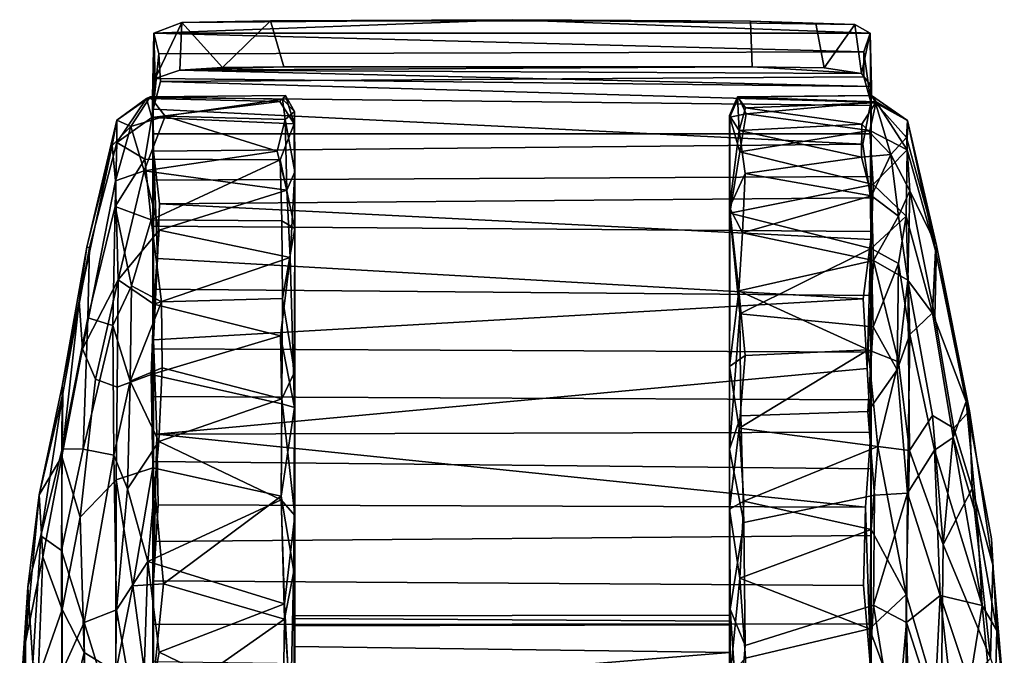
# Model space of a CAD drawing. Header units: millimetres. Extents: x -367 to 317, y -615 to 392.
# Tile 182 of 191: x -132 to -79, y 358 to 392. Entities that reach past the tile are written whole.
import ezdxf

# ---------------------------------------------------------------- set-up
doc = ezdxf.new("R2010")
doc.units = ezdxf.units.MM
doc.layers.add('Fbx_Root', color=7, linetype='Continuous', true_color=0x000000)

msp = doc.modelspace()

# ---------------------------------------------------------------- linework, layer by layer
at = {"layer": 'Fbx_Root'}
for points in [[(-123.159, 391.76, 36.147), (-124.654, 391.188, 40.333), (-105.419, 391.908, 33.584)], [(-124.654, 391.188, 40.333), (-86.192, 391.18, 40.381), (-105.419, 391.908, 33.584)], [(-105.419, 391.908, 33.584), (-118.396, 391.854, 33.121), (-123.159, 391.76, 36.147)], [(-92.62, 391.83, 33.162), (-118.396, 391.854, 33.121), (-105.419, 391.908, 33.584)], [(-92.62, 391.83, 33.162), (-105.419, 391.908, 33.584), (-87.01, 391.643, 37.534)], [(-87.01, 391.643, 37.534), (-105.419, 391.908, 33.584), (-86.192, 391.18, 40.381)], [(-124.654, 391.188, 40.333), (-123.159, 391.76, 36.147), (-124.597, 388.753, 39.553)], [(-123.265, 389.196, 36.567), (-124.597, 388.753, 39.553), (-123.159, 391.76, 36.147)], [(-120.98, 389.345, 34.283), (-123.265, 389.196, 36.567), (-123.159, 391.76, 36.147)], [(-123.159, 391.76, 36.147), (-118.396, 391.854, 33.121), (-120.98, 389.345, 34.283)], [(-117.673, 389.374, 33.084), (-120.98, 389.345, 34.283), (-118.396, 391.854, 33.121)], [(-92.524, 389.373, 33.084), (-117.673, 389.374, 33.084), (-118.396, 391.854, 33.121), (-92.62, 391.83, 33.162)], [(-89.097, 391.697, 34.847), (-92.62, 391.83, 33.162), (-87.01, 391.643, 37.534)], [(-89.097, 391.697, 34.847), (-88.658, 389.318, 35.148), (-92.524, 389.373, 33.084), (-92.62, 391.83, 33.162)], [(-89.097, 391.697, 34.847), (-87.01, 391.643, 37.534), (-88.658, 389.318, 35.148)], [(-86.645, 389.012, 38.092), (-88.658, 389.318, 35.148), (-87.01, 391.643, 37.534)], [(-87.01, 391.643, 37.534), (-86.192, 391.18, 40.381), (-86.645, 389.012, 38.092)], [(-124.725, 387.725, 43.687), (-124.654, 391.188, 40.333), (-124.597, 388.753, 39.553)], [(-124.695, 387.101, 51.337), (-124.654, 391.188, 40.333), (-124.725, 387.725, 43.687)], [(-124.654, 391.188, 40.333), (-124.695, 387.101, 51.337), (-124.387, 390.084, 44.677)], [(-86.527, 390.174, 44.358), (-86.192, 391.18, 40.381), (-124.654, 391.188, 40.333)], [(-124.654, 391.188, 40.333), (-124.387, 390.084, 44.677), (-86.527, 390.174, 44.358)], [(-86.118, 388.327, 41.583), (-86.645, 389.012, 38.092), (-86.192, 391.18, 40.381)], [(-86.192, 391.18, 40.381), (-86.527, 390.174, 44.358), (-86.147, 387.477, 50.67)], [(-86.147, 387.477, 50.67), (-86.118, 388.327, 41.583), (-86.192, 391.18, 40.381)], [(-124.387, 390.084, 44.677), (-124.695, 387.101, 51.337), (-124.298, 388.588, 48.444)], [(-124.387, 390.084, 44.677), (-124.298, 388.588, 48.444), (-86.53, 388.844, 47.854), (-86.527, 390.174, 44.358)], [(-86.527, 390.174, 44.358), (-86.53, 388.844, 47.854), (-86.147, 387.477, 50.67)], [(-92.524, 389.373, 33.084), (-123.265, 389.196, 36.567), (-117.673, 389.374, 33.084)], [(-117.673, 389.374, 33.084), (-123.265, 389.196, 36.567), (-120.98, 389.345, 34.283)], [(-92.524, 389.373, 33.084), (-86.645, 389.012, 38.092), (-123.265, 389.196, 36.567)], [(-86.645, 389.012, 38.092), (-92.524, 389.373, 33.084), (-88.658, 389.318, 35.148)], [(-124.725, 387.725, 43.687), (-124.597, 388.753, 39.553), (-86.118, 388.327, 41.583), (-86.129, 387.296, 44.889)], [(-123.265, 389.196, 36.567), (-86.118, 388.327, 41.583), (-124.597, 388.753, 39.553)], [(-86.147, 387.477, 50.67), (-86.53, 388.844, 47.854), (-124.298, 388.588, 48.444)], [(-86.118, 388.327, 41.583), (-123.265, 389.196, 36.567), (-86.645, 389.012, 38.092)], [(-86.147, 387.477, 50.67), (-124.298, 388.588, 48.444), (-124.695, 387.101, 51.337), (-86.58, 385.232, 54.356)], [(-86.118, 388.327, 41.583), (-86.147, 387.477, 50.67), (-86.129, 387.296, 44.889)], [(-126.642, 386.52, 33.433), (-125.889, 386.168, 41.445), (-124.853, 387.766, 35.346)], [(-125.057, 387.685, 30.057), (-126.642, 386.52, 33.433), (-124.853, 387.766, 35.346)], [(-126.64, 385.31, 24.849), (-126.642, 386.52, 33.433), (-125.057, 387.685, 30.057)], [(-126.64, 385.31, 24.849), (-125.057, 387.685, 30.057), (-124.775, 386.651, 23.99)], [(-124.853, 387.766, 35.346), (-125.889, 386.168, 41.445), (-124.048, 386.736, 42.009)], [(-117.589, 387.837, 32.504), (-117.9, 387.509, 28.072), (-125.057, 387.685, 30.057), (-124.853, 387.766, 35.346)], [(-124.775, 386.651, 23.99), (-125.057, 387.685, 30.057), (-117.9, 387.509, 28.072)], [(-124.853, 387.766, 35.346), (-117.757, 387.641, 36.952), (-117.589, 387.837, 32.504)], [(-124.853, 387.766, 35.346), (-124.048, 386.736, 42.009), (-117.757, 387.641, 36.952)], [(-124.725, 387.725, 43.687), (-124.706, 385.779, 48.538), (-124.695, 387.101, 51.337)], [(-86.129, 387.296, 44.889), (-86.128, 385.781, 48.454), (-124.706, 385.779, 48.538), (-124.725, 387.725, 43.687)], [(-117.9, 387.509, 28.072), (-117.589, 387.837, 32.504), (-117.129, 386.319, 23.365)], [(-117.111, 386.976, 37.727), (-117.589, 387.837, 32.504), (-117.757, 387.641, 36.952)], [(-117.129, 386.319, 23.365), (-117.589, 387.837, 32.504), (-117.111, 386.976, 37.727)], [(-93.743, 386.757, 39.117), (-93.229, 385.952, 44.174), (-93.314, 387.763, 35.614)], [(-93.743, 386.757, 39.117), (-93.314, 387.763, 35.614), (-93.263, 387.743, 30.499)], [(-93.263, 387.743, 30.499), (-93.721, 386.677, 26.224), (-93.743, 386.757, 39.117)], [(-93.721, 386.677, 26.224), (-93.263, 387.743, 30.499), (-92.853, 386.856, 24.725)], [(-93.263, 387.743, 30.499), (-93.314, 387.763, 35.614), (-86.113, 387.843, 32.893)], [(-86.113, 387.843, 32.893), (-93.314, 387.763, 35.614), (-85.894, 387.448, 38.372)], [(-93.314, 387.763, 35.614), (-93.229, 385.952, 44.174), (-92.875, 387.177, 39.81)], [(-93.314, 387.763, 35.614), (-92.875, 387.177, 39.81), (-85.894, 387.448, 38.372)], [(-85.858, 387.494, 28.298), (-93.263, 387.743, 30.499), (-86.113, 387.843, 32.893)], [(-92.853, 386.856, 24.725), (-93.263, 387.743, 30.499), (-85.858, 387.494, 28.298)], [(-86.113, 387.843, 32.893), (-85.894, 387.448, 38.372), (-84.18, 386.5, 33.4)], [(-85.858, 387.494, 28.298), (-86.113, 387.843, 32.893), (-84.18, 386.5, 33.4)], [(-117.9, 387.509, 28.072), (-117.129, 386.319, 23.365), (-124.775, 386.651, 23.99)], [(-117.607, 386.554, 42.376), (-117.757, 387.641, 36.952), (-124.048, 386.736, 42.009)], [(-117.757, 387.641, 36.952), (-117.607, 386.554, 42.376), (-117.111, 386.976, 37.727)], [(-92.875, 387.177, 39.81), (-93.229, 385.952, 44.174), (-86.641, 386.298, 43.188)], [(-86.641, 386.298, 43.188), (-85.894, 387.448, 38.372), (-92.875, 387.177, 39.81)], [(-85.858, 387.494, 28.298), (-86.199, 385.954, 21.825), (-92.853, 386.856, 24.725)], [(-86.641, 386.298, 43.188), (-85.084, 384.674, 46), (-85.894, 387.448, 38.372)], [(-86.58, 385.232, 54.356), (-86.162, 382.348, 57.937), (-86.147, 387.477, 50.67)], [(-86.199, 385.954, 21.825), (-85.858, 387.494, 28.298), (-84.197, 384.921, 22.789)], [(-86.162, 382.348, 57.937), (-86.13, 383.496, 52.392), (-86.147, 387.477, 50.67)], [(-86.129, 387.296, 44.889), (-86.147, 387.477, 50.67), (-86.128, 385.781, 48.454)], [(-86.128, 385.781, 48.454), (-86.147, 387.477, 50.67), (-86.13, 383.496, 52.392)], [(-85.894, 387.448, 38.372), (-85.084, 384.674, 46), (-84.229, 385.585, 40.556)], [(-85.894, 387.448, 38.372), (-84.229, 385.585, 40.556), (-84.18, 386.5, 33.4)], [(-85.858, 387.494, 28.298), (-84.18, 386.5, 33.4), (-84.197, 384.921, 22.789)], [(-126.64, 385.31, 24.849), (-124.775, 386.651, 23.99), (-125.144, 384.429, 18.517)], [(-125.889, 386.168, 41.445), (-125.18, 383.799, 48.94), (-124.048, 386.736, 42.009)], [(-124.048, 386.736, 42.009), (-125.18, 383.799, 48.94), (-118.041, 384.846, 46.873)], [(-117.88, 384.389, 18.175), (-125.144, 384.429, 18.517), (-124.775, 386.651, 23.99), (-117.129, 386.319, 23.365)], [(-124.706, 385.779, 48.538), (-124.71, 383.288, 52.659), (-124.677, 384.855, 54.882), (-124.695, 387.101, 51.337)], [(-124.695, 387.101, 51.337), (-124.677, 384.855, 54.882), (-86.58, 385.232, 54.356)], [(-118.041, 384.846, 46.873), (-117.607, 386.554, 42.376), (-124.048, 386.736, 42.009)], [(-117.607, 386.554, 42.376), (-117.095, 383.739, 47.734), (-117.111, 386.976, 37.727)], [(-117.111, 386.976, 37.727), (-117.095, 383.739, 47.734), (-117.129, 386.319, 23.365)], [(-93.743, 359.933, 32.707), (-93.744, 359.61, 35.097), (-93.743, 386.757, 39.117)], [(-93.744, 359.61, 35.097), (-93.743, 357.932, 37.162), (-93.743, 386.757, 39.117)], [(-93.743, 386.757, 39.117), (-93.743, 357.932, 37.162), (-93.744, 340.066, 61.94), (-93.742, 381.828, 51.338)], [(-93.743, 357.933, 28.977), (-93.743, 359.424, 30.726), (-93.743, 386.757, 39.117)], [(-93.743, 359.424, 30.726), (-93.743, 359.933, 32.707), (-93.743, 386.757, 39.117)], [(-93.721, 386.677, 26.224), (-93.719, 381.524, 13.607), (-93.743, 386.757, 39.117)], [(-93.719, 381.524, 13.607), (-93.743, 368.86, 3.68), (-93.743, 386.757, 39.117)], [(-93.743, 386.757, 39.117), (-93.743, 368.86, 3.68), (-93.743, 357.933, 28.977)], [(-93.743, 386.757, 39.117), (-93.742, 381.828, 51.338), (-93.229, 385.952, 44.174)], [(-93.187, 384.819, 19.192), (-93.721, 386.677, 26.224), (-92.853, 386.856, 24.725)], [(-93.719, 381.524, 13.607), (-93.721, 386.677, 26.224), (-93.187, 384.819, 19.192)], [(-93.187, 384.819, 19.192), (-92.853, 386.856, 24.725), (-86.199, 385.954, 21.825)], [(-126.895, 385.161, 38.622), (-126.642, 386.52, 33.433), (-128.266, 379.692, 32.712)], [(-128.118, 379.673, 26.761), (-128.266, 379.692, 32.712), (-126.642, 386.52, 33.433), (-126.64, 385.31, 24.849)], [(-126.895, 385.161, 38.622), (-125.889, 386.168, 41.445), (-126.642, 386.52, 33.433)], [(-126.895, 385.161, 38.622), (-126.723, 383.26, 46.552), (-125.889, 386.168, 41.445)], [(-125.889, 386.168, 41.445), (-126.723, 383.26, 46.552), (-125.18, 383.799, 48.94)], [(-118.041, 384.846, 46.873), (-117.519, 382.764, 50.683), (-117.607, 386.554, 42.376)], [(-117.88, 384.389, 18.175), (-117.129, 386.319, 23.365), (-117.095, 380.707, 13.336)], [(-117.607, 386.554, 42.376), (-117.519, 382.764, 50.683), (-117.095, 383.739, 47.734)], [(-117.129, 386.319, 23.365), (-117.095, 383.739, 47.734), (-117.095, 380.707, 13.336)], [(-86.645, 384.532, 47.556), (-86.641, 386.298, 43.188), (-93.229, 385.952, 44.174)], [(-86.641, 386.298, 43.188), (-86.645, 384.532, 47.556), (-85.084, 384.674, 46)], [(-84.18, 386.5, 33.4), (-84.229, 385.585, 40.556), (-82.623, 379.78, 37.3)], [(-84.197, 384.921, 22.789), (-84.18, 386.5, 33.4), (-82.67, 379.517, 27.107)], [(-82.623, 379.78, 37.3), (-82.67, 379.517, 27.107), (-84.18, 386.5, 33.4)], [(-124.706, 385.779, 48.538), (-86.128, 385.781, 48.454), (-86.13, 383.496, 52.392), (-124.71, 383.288, 52.659)], [(-93.229, 385.952, 44.174), (-93.742, 381.828, 51.338), (-92.894, 383.643, 49.299)], [(-93.229, 385.952, 44.174), (-92.894, 383.643, 49.299), (-86.645, 384.532, 47.556)], [(-86.199, 385.954, 21.825), (-86.027, 383.069, 15.952), (-93.187, 384.819, 19.192)], [(-86.027, 383.069, 15.952), (-86.199, 385.954, 21.825), (-84.197, 384.921, 22.789)], [(-84.229, 385.585, 40.556), (-85.084, 384.674, 46), (-84.047, 382.727, 46.937)], [(-84.047, 382.727, 46.937), (-82.623, 379.78, 37.3), (-84.229, 385.585, 40.556)], [(-126.895, 385.161, 38.622), (-128.266, 379.692, 32.712), (-128.672, 376.79, 39.575)], [(-128.672, 376.79, 39.575), (-128.495, 374.236, 46.983), (-126.723, 383.26, 46.552), (-126.895, 385.161, 38.622)], [(-128.118, 379.673, 26.761), (-126.64, 385.31, 24.849), (-126.743, 381.882, 16.986), (-128.202, 375.905, 19.212)], [(-126.743, 381.882, 16.986), (-126.64, 385.31, 24.849), (-125.144, 384.429, 18.517)], [(-124.677, 384.855, 54.882), (-124.356, 382.026, 58.289), (-86.162, 382.348, 57.937), (-86.58, 385.232, 54.356)], [(-117.519, 382.764, 50.683), (-118.041, 384.846, 46.873), (-125.18, 383.799, 48.94)], [(-124.687, 374.717, 64.4), (-124.677, 384.855, 54.882), (-124.71, 377.446, 59.211)], [(-124.71, 383.288, 52.659), (-124.708, 380.824, 55.875), (-124.677, 384.855, 54.882)], [(-124.708, 380.824, 55.875), (-124.71, 377.446, 59.211), (-124.677, 384.855, 54.882)], [(-124.677, 384.855, 54.882), (-124.687, 374.717, 64.4), (-124.465, 379.085, 61.135)], [(-124.677, 384.855, 54.882), (-124.465, 379.085, 61.135), (-124.356, 382.026, 58.289)], [(-93.719, 381.524, 13.607), (-93.187, 384.819, 19.192), (-86.027, 383.069, 15.952)], [(-86.109, 382.448, 51.18), (-86.645, 384.532, 47.556), (-92.894, 383.643, 49.299)], [(-86.645, 384.532, 47.556), (-86.109, 382.448, 51.18), (-85.084, 384.674, 46)], [(-86.109, 382.448, 51.18), (-84.671, 381.367, 51.135), (-85.084, 384.674, 46)], [(-86.027, 383.069, 15.952), (-84.197, 384.921, 22.789), (-84.245, 381.368, 15.688)], [(-85.084, 384.674, 46), (-84.671, 381.367, 51.135), (-84.047, 382.727, 46.937)], [(-82.84, 376.167, 17.803), (-84.245, 381.368, 15.688), (-84.197, 384.921, 22.789), (-82.67, 379.517, 27.107)], [(-126.743, 381.882, 16.986), (-125.144, 384.429, 18.517), (-124.808, 381.156, 13.015)], [(-124.808, 381.156, 13.015), (-125.144, 384.429, 18.517), (-117.88, 384.389, 18.175)], [(-117.88, 384.389, 18.175), (-117.79, 381.103, 13.019), (-124.808, 381.156, 13.015)], [(-117.79, 381.103, 13.019), (-117.88, 384.389, 18.175), (-117.095, 380.707, 13.336)], [(-126.723, 383.26, 46.552), (-126.57, 377.942, 55.027), (-125.18, 383.799, 48.94)], [(-125.18, 383.799, 48.94), (-126.57, 377.942, 55.027), (-124.376, 380.617, 53.776)], [(-125.18, 383.799, 48.94), (-124.376, 380.617, 53.776), (-117.519, 382.764, 50.683)], [(-86.13, 383.496, 52.392), (-86.128, 380.542, 56.182), (-124.708, 380.824, 55.875), (-124.71, 383.288, 52.659)], [(-117.519, 382.764, 50.683), (-117.338, 379.136, 55.433), (-117.095, 383.739, 47.734)], [(-117.097, 371.081, 61.2), (-117.095, 383.739, 47.734), (-117.338, 379.136, 55.433)], [(-117.095, 380.707, 13.336), (-117.095, 383.739, 47.734), (-117.097, 372.988, 6.138)], [(-117.095, 383.739, 47.734), (-117.095, 358.257, 29.241), (-117.095, 365.292, 2.291), (-117.097, 372.988, 6.138)], [(-117.095, 352.097, 65.358), (-117.095, 354.489, 38.177), (-117.095, 383.739, 47.734), (-117.097, 371.081, 61.2)], [(-117.095, 358.257, 29.241), (-117.095, 383.739, 47.734), (-117.095, 359.364, 30.698)], [(-117.095, 359.364, 30.698), (-117.095, 383.739, 47.734), (-117.095, 359.909, 32.333)], [(-117.095, 359.909, 32.333), (-117.095, 383.739, 47.734), (-117.095, 359.753, 34.696)], [(-117.095, 359.753, 34.696), (-117.095, 383.739, 47.734), (-117.095, 358.253, 36.9)], [(-117.095, 358.253, 36.9), (-117.095, 383.739, 47.734), (-117.095, 356.554, 37.884)], [(-117.095, 356.554, 37.884), (-117.095, 383.739, 47.734), (-117.095, 354.489, 38.177)], [(-93.742, 381.828, 51.338), (-93.037, 380.469, 53.924), (-92.894, 383.643, 49.299)], [(-92.894, 383.643, 49.299), (-93.037, 380.469, 53.924), (-86.109, 382.448, 51.18)], [(-86.13, 383.496, 52.392), (-86.162, 382.348, 57.937), (-86.128, 380.542, 56.182)], [(-126.57, 377.942, 55.027), (-126.723, 383.26, 46.552), (-128.495, 374.236, 46.983)], [(-86.027, 383.069, 15.952), (-86.136, 379.629, 11.199), (-93.719, 381.524, 13.607)], [(-86.136, 379.629, 11.199), (-86.027, 383.069, 15.952), (-84.245, 381.368, 15.688)], [(-117.338, 379.136, 55.433), (-117.519, 382.764, 50.683), (-124.376, 380.617, 53.776)], [(-86.006, 378.985, 55.617), (-86.109, 382.448, 51.18), (-93.037, 380.469, 53.924)], [(-86.109, 382.448, 51.18), (-86.006, 378.985, 55.617), (-84.671, 381.367, 51.135)], [(-84.671, 381.367, 51.135), (-84.17, 377.926, 54.638), (-84.047, 382.727, 46.937)], [(-84.047, 382.727, 46.937), (-84.17, 377.926, 54.638), (-82.714, 375.979, 47.528)], [(-82.623, 379.78, 37.3), (-84.047, 382.727, 46.937), (-82.714, 375.979, 47.528)], [(-126.866, 375.483, 10.043), (-128.202, 375.905, 19.212), (-126.743, 381.882, 16.986)], [(-126.866, 375.483, 10.043), (-126.743, 381.882, 16.986), (-125.86, 377.621, 9.92)], [(-125.86, 377.621, 9.92), (-126.743, 381.882, 16.986), (-124.808, 381.156, 13.015)], [(-86.148, 380.115, 60.185), (-124.356, 382.026, 58.289), (-124.465, 379.085, 61.135), (-86.558, 376.926, 62.881)], [(-86.148, 380.115, 60.185), (-86.162, 382.348, 57.937), (-124.356, 382.026, 58.289)], [(-93.738, 373.283, 59.765), (-93.742, 381.828, 51.338), (-93.744, 340.066, 61.94)], [(-93.742, 381.828, 51.338), (-93.738, 373.283, 59.765), (-93.234, 377.353, 57.213)], [(-93.742, 381.828, 51.338), (-93.234, 377.353, 57.213), (-93.037, 380.469, 53.924)], [(-86.127, 377.105, 59.493), (-86.128, 380.542, 56.182), (-86.162, 382.348, 57.937), (-86.148, 380.115, 60.185)], [(-93.743, 368.86, 3.68), (-93.719, 381.524, 13.607), (-93.195, 376.115, 7.701)], [(-93.195, 376.115, 7.701), (-93.719, 381.524, 13.607), (-86.136, 379.629, 11.199)], [(-86.136, 379.629, 11.199), (-84.245, 381.368, 15.688), (-84.673, 378.819, 11.715)], [(-86.006, 378.985, 55.617), (-84.17, 377.926, 54.638), (-84.671, 381.367, 51.135)], [(-84.673, 378.819, 11.715), (-84.245, 381.368, 15.688), (-84.054, 375.013, 9.36)], [(-84.054, 375.013, 9.36), (-84.245, 381.368, 15.688), (-82.84, 376.167, 17.803)], [(-125.86, 377.621, 9.92), (-124.808, 381.156, 13.015), (-124.249, 376.766, 8.356)], [(-117.754, 376.933, 8.446), (-124.249, 376.766, 8.356), (-124.808, 381.156, 13.015), (-117.79, 381.103, 13.019)], [(-86.128, 380.542, 56.182), (-86.127, 377.105, 59.493), (-124.71, 377.446, 59.211), (-124.708, 380.824, 55.875)], [(-117.754, 376.933, 8.446), (-117.79, 381.103, 13.019), (-117.095, 380.707, 13.336)], [(-126.57, 377.942, 55.027), (-124.659, 376.639, 57.884), (-124.376, 380.617, 53.776)], [(-124.376, 380.617, 53.776), (-124.659, 376.639, 57.884), (-117.338, 379.136, 55.433)], [(-117.097, 372.988, 6.138), (-117.754, 376.933, 8.446), (-117.095, 380.707, 13.336)], [(-93.037, 380.469, 53.924), (-93.234, 377.353, 57.213), (-86.006, 378.985, 55.617)], [(-86.558, 376.926, 62.881), (-86.349, 373.183, 65.299), (-86.148, 380.115, 60.185)], [(-86.154, 369.765, 67.002), (-86.148, 380.115, 60.185), (-86.349, 373.183, 65.299)], [(-86.154, 369.765, 67.002), (-86.128, 371.5, 63.323), (-86.148, 380.115, 60.185)], [(-86.127, 377.105, 59.493), (-86.148, 380.115, 60.185), (-86.129, 374.065, 61.762)], [(-86.129, 374.065, 61.762), (-86.148, 380.115, 60.185), (-86.128, 371.5, 63.323)], [(-80.853, 370.904, 36.836), (-82.623, 379.78, 37.3), (-82.714, 375.979, 47.528), (-81.696, 369.978, 46.527)], [(-82.67, 379.517, 27.107), (-82.623, 379.78, 37.3), (-80.853, 370.904, 36.836)], [(-129.542, 371.846, 27.756), (-129.576, 372.229, 35.054), (-128.266, 379.692, 32.712), (-128.118, 379.673, 26.761)], [(-128.672, 376.79, 39.575), (-128.266, 379.692, 32.712), (-129.576, 372.229, 35.054)], [(-129.542, 371.846, 27.756), (-128.118, 379.673, 26.761), (-128.202, 375.905, 19.212), (-129.576, 368.877, 22.715)], [(-86.136, 379.629, 11.199), (-86.018, 375.421, 7.286), (-93.195, 376.115, 7.701)], [(-86.018, 375.421, 7.286), (-86.136, 379.629, 11.199), (-84.673, 378.819, 11.715)], [(-82.84, 376.167, 17.803), (-82.67, 379.517, 27.107), (-81.022, 371.404, 28.054)], [(-80.853, 370.904, 36.836), (-81.022, 371.404, 28.054), (-82.67, 379.517, 27.107)], [(-124.465, 379.085, 61.135), (-124.687, 374.717, 64.4), (-86.558, 376.926, 62.881)], [(-117.851, 374.932, 59.293), (-117.338, 379.136, 55.433), (-124.659, 376.639, 57.884)], [(-117.851, 374.932, 59.293), (-117.097, 371.081, 61.2), (-117.338, 379.136, 55.433)], [(-86.301, 374.179, 59.912), (-86.006, 378.985, 55.617), (-93.234, 377.353, 57.213)], [(-86.006, 378.985, 55.617), (-86.301, 374.179, 59.912), (-84.663, 373.543, 59.229)], [(-86.018, 375.421, 7.286), (-84.673, 378.819, 11.715), (-84.743, 373.105, 6.467)], [(-86.006, 378.985, 55.617), (-84.663, 373.543, 59.229), (-84.17, 377.926, 54.638)], [(-84.743, 373.105, 6.467), (-84.673, 378.819, 11.715), (-84.054, 375.013, 9.36)], [(-128.495, 374.236, 46.983), (-127.798, 372.609, 53.442), (-126.57, 377.942, 55.027)], [(-126.63, 372.178, 59.582), (-126.57, 377.942, 55.027), (-127.798, 372.609, 53.442)], [(-126.866, 375.483, 10.043), (-125.86, 377.621, 9.92), (-125.935, 372.506, 5.858)], [(-124.799, 372.861, 60.719), (-124.659, 376.639, 57.884), (-126.57, 377.942, 55.027), (-126.63, 372.178, 59.582)], [(-125.935, 372.506, 5.858), (-125.86, 377.621, 9.92), (-124.249, 376.766, 8.356)], [(-84.663, 373.543, 59.229), (-84.079, 368.781, 61.166), (-84.17, 377.926, 54.638)], [(-82.714, 375.979, 47.528), (-84.17, 377.926, 54.638), (-82.837, 370.662, 53.74), (-81.696, 369.978, 46.527)], [(-84.17, 377.926, 54.638), (-84.079, 368.781, 61.166), (-82.837, 370.662, 53.74)], [(-124.71, 377.446, 59.211), (-124.709, 374.247, 61.644), (-124.687, 374.717, 64.4)], [(-86.127, 377.105, 59.493), (-86.129, 374.065, 61.762), (-124.709, 374.247, 61.644), (-124.71, 377.446, 59.211)], [(-93.234, 377.353, 57.213), (-93.738, 373.283, 59.765), (-92.898, 373.888, 60.052)], [(-93.234, 377.353, 57.213), (-92.898, 373.888, 60.052), (-86.301, 374.179, 59.912)], [(-129.576, 372.229, 35.054), (-129.607, 368.457, 44.058), (-128.672, 376.79, 39.575)], [(-128.495, 374.236, 46.983), (-128.672, 376.79, 39.575), (-129.607, 368.457, 44.058)], [(-125.935, 372.506, 5.858), (-124.249, 376.766, 8.356), (-124.217, 373.224, 5.644)], [(-124.659, 376.639, 57.884), (-124.799, 372.861, 60.719), (-117.851, 374.932, 59.293)], [(-124.687, 374.717, 64.4), (-124.503, 369.653, 67.087), (-86.349, 373.183, 65.299), (-86.558, 376.926, 62.881)], [(-124.217, 373.224, 5.644), (-124.249, 376.766, 8.356), (-117.754, 376.933, 8.446), (-117.785, 371.55, 4.543)], [(-117.785, 371.55, 4.543), (-117.754, 376.933, 8.446), (-117.097, 372.988, 6.138)], [(-93.743, 368.86, 3.68), (-93.195, 376.115, 7.701), (-93.135, 370.633, 4.065)], [(-93.195, 376.115, 7.701), (-86.018, 375.421, 7.286), (-86.318, 370.88, 4.15), (-93.135, 370.633, 4.065)], [(-82.726, 368.801, 11.586), (-84.054, 375.013, 9.36), (-82.84, 376.167, 17.803), (-81.731, 369.481, 18.892)], [(-81.022, 371.404, 28.054), (-81.731, 369.481, 18.892), (-82.84, 376.167, 17.803)], [(-128.202, 375.905, 19.212), (-128.458, 368.847, 13.525), (-129.576, 368.877, 22.715)], [(-128.202, 375.905, 19.212), (-126.866, 375.483, 10.043), (-128.458, 368.847, 13.525)], [(-126.866, 375.483, 10.043), (-126.814, 368.53, 5.202), (-128.458, 368.847, 13.525)], [(-126.814, 368.53, 5.202), (-126.866, 375.483, 10.043), (-125.935, 372.506, 5.858)], [(-86.318, 370.88, 4.15), (-86.018, 375.421, 7.286), (-84.743, 373.105, 6.467)], [(-84.743, 373.105, 6.467), (-84.054, 375.013, 9.36), (-84.174, 366.49, 3.617)], [(-84.174, 366.49, 3.617), (-84.054, 375.013, 9.36), (-82.726, 368.801, 11.586)], [(-117.786, 371.29, 61.7), (-117.851, 374.932, 59.293), (-124.799, 372.861, 60.719)], [(-124.685, 361.778, 69.516), (-124.687, 374.717, 64.4), (-124.71, 368.186, 64.949)], [(-124.709, 374.247, 61.644), (-124.71, 371.687, 63.216), (-124.687, 374.717, 64.4)], [(-124.71, 371.687, 63.216), (-124.71, 368.186, 64.949), (-124.687, 374.717, 64.4)], [(-124.687, 374.717, 64.4), (-124.685, 361.778, 69.516), (-124.503, 369.653, 67.087)], [(-117.851, 374.932, 59.293), (-117.786, 371.29, 61.7), (-117.097, 371.081, 61.2)], [(-128.495, 374.236, 46.983), (-129.607, 368.457, 44.058), (-128.622, 365.202, 53.871), (-127.798, 372.609, 53.442)], [(-86.129, 374.065, 61.762), (-86.128, 371.5, 63.323), (-124.71, 371.687, 63.216), (-124.709, 374.247, 61.644)], [(-92.898, 373.888, 60.052), (-93.217, 369.982, 62.409), (-86.301, 374.179, 59.912)], [(-85.779, 368.998, 62.859), (-86.301, 374.179, 59.912), (-93.217, 369.982, 62.409)], [(-86.301, 374.179, 59.912), (-85.779, 368.998, 62.859), (-84.663, 373.543, 59.229)], [(-93.738, 373.283, 59.765), (-93.217, 369.982, 62.409), (-92.898, 373.888, 60.052)], [(-85.779, 368.998, 62.859), (-84.079, 368.781, 61.166), (-84.663, 373.543, 59.229)], [(-124.707, 367.843, 63.459), (-124.799, 372.861, 60.719), (-126.63, 372.178, 59.582), (-126.681, 367.208, 62.147)], [(-125.935, 372.506, 5.858), (-124.217, 373.224, 5.644), (-124.399, 369.262, 3.333)], [(-117.786, 371.29, 61.7), (-124.799, 372.861, 60.719), (-124.707, 367.843, 63.459), (-117.813, 366.321, 64.081)], [(-86.154, 369.765, 67.002), (-86.349, 373.183, 65.299), (-124.503, 369.653, 67.087)], [(-124.399, 369.262, 3.333), (-124.217, 373.224, 5.644), (-117.785, 371.55, 4.543)], [(-117.785, 371.55, 4.543), (-117.097, 372.988, 6.138), (-117.095, 365.292, 2.291)], [(-93.739, 365.623, 63.593), (-93.738, 373.283, 59.765), (-93.744, 340.066, 61.94)], [(-93.738, 373.283, 59.765), (-93.739, 365.623, 63.593), (-93.217, 369.982, 62.409)], [(-84.743, 373.105, 6.467), (-84.174, 366.49, 3.617), (-85.946, 366.376, 2.152), (-86.318, 370.88, 4.15)], [(-128.622, 365.202, 53.871), (-126.681, 367.208, 62.147), (-126.63, 372.178, 59.582), (-127.798, 372.609, 53.442)], [(-126.814, 368.53, 5.202), (-125.935, 372.506, 5.858), (-126.071, 366.723, 3.086)], [(-126.071, 366.723, 3.086), (-125.935, 372.506, 5.858), (-124.399, 369.262, 3.333)], [(-130.825, 366.402, 34.762), (-129.542, 371.846, 27.756), (-130.733, 364.201, 25.456), (-131.428, 361.445, 30.984)], [(-129.542, 371.846, 27.756), (-130.825, 366.402, 34.762), (-129.576, 372.229, 35.054)], [(-129.576, 372.229, 35.054), (-130.825, 366.402, 34.762), (-129.607, 368.457, 44.058)], [(-129.576, 368.877, 22.715), (-130.733, 364.201, 25.456), (-129.542, 371.846, 27.756)], [(-86.128, 371.5, 63.323), (-86.129, 367.8, 65.101), (-124.71, 368.186, 64.949), (-124.71, 371.687, 63.216)], [(-117.785, 371.55, 4.543), (-117.828, 366.124, 2.031), (-124.399, 369.262, 3.333)], [(-117.828, 366.124, 2.031), (-117.785, 371.55, 4.543), (-117.095, 365.292, 2.291)], [(-117.786, 371.29, 61.7), (-117.813, 366.321, 64.081), (-117.097, 371.081, 61.2)], [(-86.128, 371.5, 63.323), (-86.154, 369.765, 67.002), (-86.129, 367.8, 65.101)], [(-81.022, 371.404, 28.054), (-80.442, 365.116, 22.85), (-81.731, 369.481, 18.892)], [(-80.853, 370.904, 36.836), (-79.6, 362.64, 36.827), (-79.671, 364.047, 31.081), (-81.022, 371.404, 28.054)], [(-79.671, 364.047, 31.081), (-79.39, 359.122, 27.972), (-80.442, 365.116, 22.85), (-81.022, 371.404, 28.054)], [(-117.097, 371.081, 61.2), (-117.813, 366.321, 64.081), (-117.138, 362.305, 64.769)], [(-117.138, 362.305, 64.769), (-117.095, 352.097, 65.358), (-117.097, 371.081, 61.2)], [(-86.318, 370.88, 4.15), (-85.946, 366.376, 2.152), (-92.976, 364.914, 1.543), (-93.135, 370.633, 4.065)], [(-81.696, 369.978, 46.527), (-80.714, 366.742, 43.701), (-80.853, 370.904, 36.836)], [(-79.6, 362.64, 36.827), (-80.853, 370.904, 36.836), (-80.714, 366.742, 43.701)], [(-93.743, 368.86, 3.68), (-93.135, 370.633, 4.065), (-92.976, 364.914, 1.543)], [(-82.267, 363.737, 54.85), (-82.837, 370.662, 53.74), (-84.079, 368.781, 61.166)], [(-82.267, 363.737, 54.85), (-81.696, 369.978, 46.527), (-82.837, 370.662, 53.74)], [(-86.428, 365.745, 68.526), (-86.154, 369.765, 67.002), (-124.503, 369.653, 67.087)], [(-93.217, 369.982, 62.409), (-93.739, 365.623, 63.593), (-92.975, 366.062, 64.141)], [(-93.217, 369.982, 62.409), (-92.975, 366.062, 64.141), (-85.779, 368.998, 62.859)], [(-86.428, 365.745, 68.526), (-86.156, 356.932, 70.118), (-86.154, 369.765, 67.002)], [(-86.156, 356.932, 70.118), (-86.128, 359.475, 67.34), (-86.154, 369.765, 67.002)], [(-86.129, 367.8, 65.101), (-86.154, 369.765, 67.002), (-86.128, 364.222, 66.304)], [(-86.128, 364.222, 66.304), (-86.154, 369.765, 67.002), (-86.128, 359.475, 67.34)], [(-82.267, 363.737, 54.85), (-80.714, 366.742, 43.701), (-81.696, 369.978, 46.527)], [(-126.071, 366.723, 3.086), (-124.399, 369.262, 3.333), (-124.99, 362.813, 1.016)], [(-124.99, 362.813, 1.016), (-124.399, 369.262, 3.333), (-117.828, 366.124, 2.031)], [(-124.503, 369.653, 67.087), (-124.685, 361.778, 69.516), (-124.433, 365.864, 68.457)], [(-124.503, 369.653, 67.087), (-124.433, 365.864, 68.457), (-86.428, 365.745, 68.526)], [(-82.726, 368.801, 11.586), (-81.731, 369.481, 18.892), (-80.164, 360.467, 21.746)], [(-81.731, 369.481, 18.892), (-80.442, 365.116, 22.85), (-80.164, 360.467, 21.746)], [(-129.626, 363.419, 18.066), (-130.733, 364.201, 25.456), (-129.576, 368.877, 22.715)], [(-128.458, 368.847, 13.525), (-129.626, 363.419, 18.066), (-129.576, 368.877, 22.715)], [(-128.396, 359.545, 9.068), (-129.626, 363.419, 18.066), (-128.458, 368.847, 13.525), (-126.814, 368.53, 5.202)], [(-93.743, 355.518, 27.957), (-93.743, 357.933, 28.977), (-93.743, 368.86, 3.68)], [(-93.714, 360.271, 1.059), (-93.742, 351.019, 1.013), (-93.743, 368.86, 3.68)], [(-93.742, 351.019, 1.013), (-93.742, 340.228, 4.071), (-93.743, 368.86, 3.68)], [(-93.743, 330.134, 12.268), (-93.743, 355.518, 27.957), (-93.743, 368.86, 3.68), (-93.742, 340.228, 4.071)], [(-93.714, 360.271, 1.059), (-93.743, 368.86, 3.68), (-92.976, 364.914, 1.543)], [(-86.134, 364.543, 64.626), (-85.779, 368.998, 62.859), (-92.975, 366.062, 64.141)], [(-85.779, 368.998, 62.859), (-86.134, 364.543, 64.626), (-84.255, 361.057, 64.274)], [(-85.779, 368.998, 62.859), (-84.255, 361.057, 64.274), (-84.079, 368.781, 61.166)], [(-84.255, 361.057, 64.274), (-82.378, 354.676, 57.194), (-82.267, 363.737, 54.85), (-84.079, 368.781, 61.166)], [(-84.174, 366.49, 3.617), (-82.726, 368.801, 11.586), (-82.424, 361.001, 9.738)], [(-82.424, 361.001, 9.738), (-82.726, 368.801, 11.586), (-80.164, 360.467, 21.746)], [(-130.624, 363.08, 42.672), (-129.607, 368.457, 44.058), (-130.825, 366.402, 34.762)], [(-129.607, 368.457, 44.058), (-130.624, 363.08, 42.672), (-129.579, 360.237, 49.661)], [(-129.607, 368.457, 44.058), (-129.579, 360.237, 49.661), (-128.622, 365.202, 53.871)], [(-126.814, 368.53, 5.202), (-126.666, 360.227, 1.984), (-128.396, 359.545, 9.068)], [(-126.666, 360.227, 1.984), (-126.814, 368.53, 5.202), (-126.071, 366.723, 3.086)], [(-124.71, 368.186, 64.949), (-124.709, 363.902, 66.414), (-124.685, 361.778, 69.516)], [(-86.129, 367.8, 65.101), (-86.128, 364.222, 66.304), (-124.709, 363.902, 66.414), (-124.71, 368.186, 64.949)], [(-126.681, 367.208, 62.147), (-125.782, 361.519, 64.943), (-124.707, 367.843, 63.459)], [(-125.782, 361.519, 64.943), (-124.139, 361.625, 65.416), (-124.707, 367.843, 63.459)], [(-124.707, 367.843, 63.459), (-124.139, 361.625, 65.416), (-117.813, 366.321, 64.081)], [(-128.398, 357.934, 57.127), (-126.709, 356.893, 64.446), (-126.681, 367.208, 62.147), (-128.622, 365.202, 53.871)], [(-126.681, 367.208, 62.147), (-126.709, 356.893, 64.446), (-125.782, 361.519, 64.943)], [(-126.666, 360.227, 1.984), (-126.071, 366.723, 3.086), (-124.99, 362.813, 1.016)], [(-79.719, 357.639, 42.768), (-80.714, 366.742, 43.701), (-82.267, 363.737, 54.85)], [(-79.6, 362.64, 36.827), (-80.714, 366.742, 43.701), (-79.719, 357.639, 42.768)], [(-131.552, 358.491, 36.995), (-130.825, 366.402, 34.762), (-131.428, 361.445, 30.984)], [(-131.552, 358.491, 36.995), (-130.624, 363.08, 42.672), (-130.825, 366.402, 34.762)], [(-117.828, 366.124, 2.031), (-117.639, 360.557, 0.52), (-124.99, 362.813, 1.016)], [(-117.649, 359.733, 65.755), (-117.813, 366.321, 64.081), (-124.139, 361.625, 65.416)], [(-117.639, 360.557, 0.52), (-117.828, 366.124, 2.031), (-117.095, 365.292, 2.291)], [(-117.813, 366.321, 64.081), (-117.649, 359.733, 65.755), (-117.138, 362.305, 64.769)], [(-93.739, 365.623, 63.593), (-93.192, 361.935, 65.302), (-92.975, 366.062, 64.141)], [(-92.975, 366.062, 64.141), (-93.192, 361.935, 65.302), (-86.134, 364.543, 64.626)], [(-92.976, 364.914, 1.543), (-85.946, 366.376, 2.152), (-85.998, 360.48, 0.526), (-92.903, 358.313, 0.208)], [(-85.998, 360.48, 0.526), (-85.946, 366.376, 2.152), (-84.174, 366.49, 3.617)], [(-85.998, 360.48, 0.526), (-84.174, 366.49, 3.617), (-84.235, 359.553, 1.717)], [(-84.235, 359.553, 1.717), (-84.174, 366.49, 3.617), (-82.424, 361.001, 9.738)], [(-86.428, 365.745, 68.526), (-124.433, 365.864, 68.457), (-124.685, 361.778, 69.516), (-86.536, 361.53, 69.531)], [(-93.704, 356.664, 65.543), (-93.739, 365.623, 63.593), (-93.744, 340.066, 61.94)], [(-93.739, 365.623, 63.593), (-93.704, 356.664, 65.543), (-93.192, 361.935, 65.302)], [(-86.428, 365.745, 68.526), (-86.536, 361.53, 69.531), (-86.156, 356.932, 70.118)], [(-128.398, 357.934, 57.127), (-128.622, 365.202, 53.871), (-129.579, 360.237, 49.661)], [(-117.639, 360.557, 0.52), (-117.095, 365.292, 2.291), (-117.314, 354.553, 0.083)], [(-117.314, 354.553, 0.083), (-117.095, 365.292, 2.291), (-117.106, 345.436, 2.007)], [(-117.106, 345.436, 2.007), (-117.095, 365.292, 2.291), (-117.103, 338.2, 5.16)], [(-117.095, 365.292, 2.291), (-117.095, 356.02, 28.042), (-117.095, 328.766, 13.816), (-117.103, 338.2, 5.16)], [(-117.095, 356.02, 28.042), (-117.095, 365.292, 2.291), (-117.095, 358.257, 29.241)], [(-93.714, 360.271, 1.059), (-92.976, 364.914, 1.543), (-92.903, 358.313, 0.208)], [(-79.39, 359.122, 27.972), (-80.164, 360.467, 21.746), (-80.442, 365.116, 22.85)], [(-86.22, 359.212, 65.813), (-86.134, 364.543, 64.626), (-93.192, 361.935, 65.302)], [(-86.134, 364.543, 64.626), (-86.22, 359.212, 65.813), (-84.255, 361.057, 64.274)], [(-131.428, 361.445, 30.984), (-130.733, 364.201, 25.456), (-131.161, 357.389, 24.117)], [(-131.161, 357.389, 24.117), (-130.733, 364.201, 25.456), (-129.626, 363.419, 18.066), (-129.595, 356.9, 15.801)], [(-124.709, 363.902, 66.414), (-86.128, 364.222, 66.304), (-86.128, 359.475, 67.34), (-124.711, 359.438, 67.306)], [(-124.709, 363.902, 66.414), (-124.711, 359.438, 67.306), (-124.685, 361.778, 69.516)], [(-78.981, 355.455, 33.983), (-79.39, 359.122, 27.972), (-79.671, 364.047, 31.081), (-79.6, 362.64, 36.827)], [(-129.595, 356.9, 15.801), (-129.626, 363.419, 18.066), (-128.396, 359.545, 9.068)], [(-79.719, 357.639, 42.768), (-82.267, 363.737, 54.85), (-82.378, 354.676, 57.194)], [(-131.552, 358.491, 36.995), (-131.566, 353.114, 37.91), (-130.872, 356.551, 44.116), (-130.624, 363.08, 42.672)], [(-130.872, 356.551, 44.116), (-129.579, 360.237, 49.661), (-130.624, 363.08, 42.672)], [(-126.666, 360.227, 1.984), (-124.99, 362.813, 1.016), (-125.33, 352.56, 0.175)], [(-125.33, 352.56, 0.175), (-124.99, 362.813, 1.016), (-124.38, 357.956, 0.199)], [(-124.38, 357.956, 0.199), (-124.99, 362.813, 1.016), (-117.639, 360.557, 0.52)], [(-117.649, 359.733, 65.755), (-117.095, 352.097, 65.358), (-117.138, 362.305, 64.769)], [(-78.981, 355.455, 33.983), (-79.6, 362.64, 36.827), (-79.719, 357.639, 42.768)], [(-124.671, 357.445, 70.04), (-124.685, 361.778, 69.516), (-124.711, 359.438, 67.306)], [(-124.685, 361.778, 69.516), (-124.671, 357.445, 70.04), (-86.156, 356.932, 70.118), (-86.536, 361.53, 69.531)], [(-93.192, 361.935, 65.302), (-93.704, 356.664, 65.543), (-92.879, 357.632, 65.992)], [(-93.192, 361.935, 65.302), (-92.879, 357.632, 65.992), (-86.22, 359.212, 65.813)], [(-131.428, 361.445, 30.984), (-131.161, 357.389, 24.117), (-131.866, 354.896, 32.631)], [(-131.866, 354.896, 32.631), (-131.552, 358.491, 36.995), (-131.428, 361.445, 30.984)], [(-126.709, 356.893, 64.446), (-124.861, 354.654, 66.137), (-125.782, 361.519, 64.943)], [(-125.782, 361.519, 64.943), (-124.861, 354.654, 66.137), (-124.139, 361.625, 65.416)], [(-124.139, 361.625, 65.416), (-124.861, 354.654, 66.137), (-117.649, 359.733, 65.755)], [(-86.22, 359.212, 65.813), (-84.256, 353.879, 64.8), (-84.255, 361.057, 64.274)], [(-84.255, 361.057, 64.274), (-84.256, 353.879, 64.8), (-82.378, 354.676, 57.194)], [(-82.735, 354.852, 7.48), (-84.235, 359.553, 1.717), (-82.424, 361.001, 9.738)], [(-82.424, 361.001, 9.738), (-81.311, 351.183, 14.936), (-82.735, 354.852, 7.48)], [(-82.424, 361.001, 9.738), (-80.849, 356.279, 16.657), (-81.311, 351.183, 14.936)], [(-80.849, 356.279, 16.657), (-82.424, 361.001, 9.738), (-80.164, 360.467, 21.746)], [(-129.579, 360.237, 49.661), (-130.872, 356.551, 44.116), (-129.569, 353.127, 50.392)], [(-129.579, 360.237, 49.661), (-129.569, 353.127, 50.392), (-128.398, 357.934, 57.127)], [(-126.666, 360.227, 1.984), (-126.749, 354.189, 1.819), (-128.396, 359.545, 9.068)], [(-125.33, 352.56, 0.175), (-126.749, 354.189, 1.819), (-126.666, 360.227, 1.984)], [(-117.639, 360.557, 0.52), (-117.314, 354.553, 0.083), (-124.38, 357.956, 0.199)], [(-93.742, 351.019, 1.013), (-93.714, 360.271, 1.059), (-93.264, 353.717, 0.083)], [(-93.264, 353.717, 0.083), (-93.714, 360.271, 1.059), (-92.903, 358.313, 0.208)], [(-92.903, 358.313, 0.208), (-85.998, 360.48, 0.526), (-86.371, 354.709, 0.049), (-93.264, 353.717, 0.083)], [(-84.814, 353.086, 0.855), (-86.371, 354.709, 0.049), (-85.998, 360.48, 0.526)], [(-85.998, 360.48, 0.526), (-84.235, 359.553, 1.717), (-84.814, 353.086, 0.855)], [(-79.529, 353.737, 24.712), (-80.849, 356.279, 16.657), (-80.164, 360.467, 21.746)], [(-79.529, 353.737, 24.712), (-80.164, 360.467, 21.746), (-79.39, 359.122, 27.972)], [(-117.739, 353.865, 66.069), (-117.649, 359.733, 65.755), (-124.861, 354.654, 66.137)], [(-117.649, 359.733, 65.755), (-117.739, 353.865, 66.069), (-117.095, 352.097, 65.358)], [(-117.095, 359.909, 32.333), (-93.743, 359.933, 32.707), (-93.743, 359.424, 30.726), (-117.095, 359.364, 30.698)], [(-117.095, 359.753, 34.696), (-93.744, 359.61, 35.097), (-93.743, 359.933, 32.707), (-117.095, 359.909, 32.333)], [(-117.095, 358.253, 36.9), (-93.743, 357.932, 37.162), (-93.744, 359.61, 35.097), (-117.095, 359.753, 34.696)], [(-129.595, 356.9, 15.801), (-128.396, 359.545, 9.068), (-128.357, 350.893, 8.948)], [(-128.357, 350.893, 8.948), (-128.396, 359.545, 9.068), (-126.749, 354.189, 1.819)], [(-86.128, 359.475, 67.34), (-86.129, 353.965, 67.62), (-124.71, 354.733, 67.626), (-124.711, 359.438, 67.306)], [(-124.711, 359.438, 67.306), (-124.71, 354.733, 67.626), (-124.671, 357.445, 70.04)], [(-93.743, 359.424, 30.726), (-93.743, 357.933, 28.977), (-117.095, 358.257, 29.241), (-117.095, 359.364, 30.698)], [(-85.991, 353.828, 66.05), (-86.22, 359.212, 65.813), (-92.879, 357.632, 65.992), (-92.988, 351.569, 65.961)], [(-86.22, 359.212, 65.813), (-85.991, 353.828, 66.05), (-84.256, 353.879, 64.8)], [(-86.128, 359.475, 67.34), (-86.156, 356.932, 70.118), (-86.129, 353.965, 67.62)], [(-84.235, 359.553, 1.717), (-84.032, 351.6, 2.163), (-84.814, 353.086, 0.855)], [(-84.032, 351.6, 2.163), (-84.235, 359.553, 1.717), (-82.735, 354.852, 7.48)], [(-79.529, 353.737, 24.712), (-79.39, 359.122, 27.972), (-78.981, 355.455, 33.983)], [(-131.866, 354.896, 32.631), (-131.566, 353.114, 37.91), (-131.552, 358.491, 36.995)], [(-117.095, 356.02, 28.042), (-117.095, 358.257, 29.241), (-93.743, 357.933, 28.977)], [(-117.095, 356.554, 37.884), (-93.743, 356.231, 37.962), (-93.743, 357.932, 37.162), (-117.095, 358.253, 36.9)], [(-128.361, 351.949, 57.406), (-128.398, 357.934, 57.127), (-129.569, 353.127, 50.392)], [(-128.361, 351.949, 57.406), (-126.709, 356.893, 64.446), (-128.398, 357.934, 57.127)], [(-125.33, 352.56, 0.175), (-124.38, 357.956, 0.199), (-117.314, 354.553, 0.083)], [(-93.743, 357.933, 28.977), (-93.743, 355.518, 27.957), (-117.095, 356.02, 28.042)], [(-93.743, 357.932, 37.162), (-93.743, 356.231, 37.962), (-93.744, 340.066, 61.94)]]:
    msp.add_3dface(points, dxfattribs=at)

doc.saveas('drawing.dxf')
